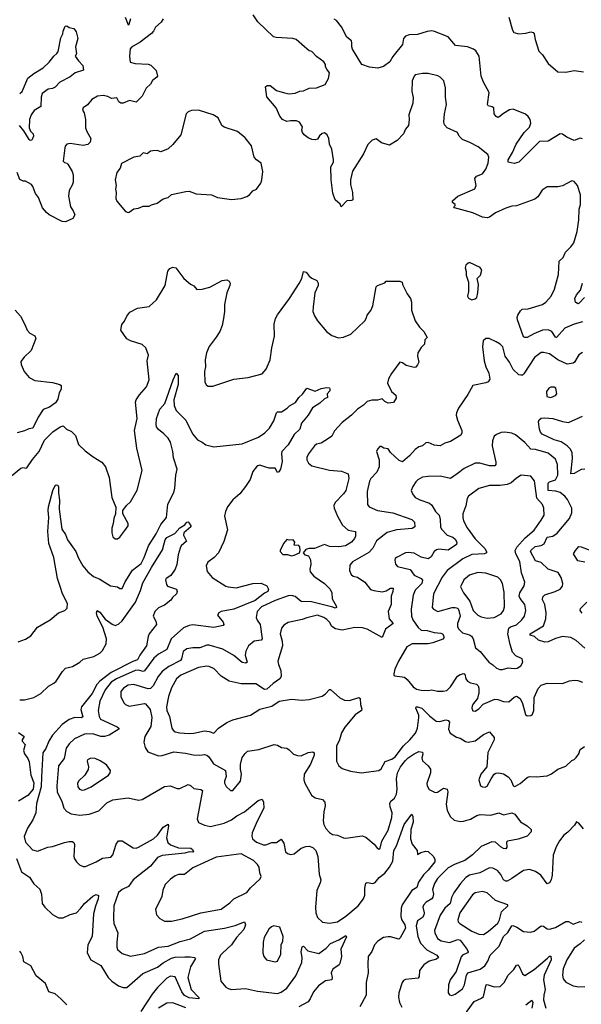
# Model space of a CAD drawing. Extents: x 1921360 to 2014538, y 768294 to 907744.
# Tile 120 of 256: x 1928775 to 1933545, y 814978 to 823344. Entities that reach past the tile are written whole.
import ezdxf

# ---------------------------------------------------------------- set-up
doc = ezdxf.new("R2010")
doc.units = 0

msp = doc.modelspace()

# ---------------------------------------------------------------- linework, layer by layer
at = {"layer": '0CON10XD'}
for points in [[(1929995, 823352.5), (1929976.3, 823323.7), (1929928.3, 823281.7), (1929912.7, 823247.3), (1929895, 823226.2), (1929797.8, 823152.2), (1929725, 823110), (1929714.5, 823095.5), (1929707.8, 823035), (1929714.4, 822984.4), (1929755, 822972.9), (1929865, 822966), (1929887.7, 822957.7), (1929935, 822912.5), (1929945.8, 822865.8), (1929941.2, 822855), (1929903.4, 822826.6), (1929885, 822797.5), (1929848.5, 822761.5), (1929815, 822693.3), (1929765, 822643.8), (1929706.7, 822656.7), (1929655.3, 822634.7), (1929635, 822633.9), (1929617.3, 822647.3), (1929600.8, 822680.8), (1929555, 822675.6), (1929525, 822691.1), (1929485, 822699.4), (1929435, 822694), (1929386.7, 822665), (1929350, 822620), (1929314.4, 822595.6), (1929308.8, 822575), (1929321.7, 822551.7), (1929334, 822495), (1929333.9, 822426.1), (1929344.3, 822395), (1929378.1, 822335), (1929375, 822303.8), (1929355, 822283.1), (1929315, 822275.6), (1929205, 822293.8), (1929174.2, 822285.8), (1929160.5, 822269.5), (1929158.8, 822255), (1929145, 822142.5), (1929155, 822130), (1929175, 822126.7), (1929185, 822117.5), (1929220.8, 822055), (1929229.2, 822025), (1929229.4, 821965), (1929221.4, 821938.6), (1929195.5, 821894.5), (1929189.4, 821845), (1929205.6, 821755.6), (1929229.7, 821719.7), (1929243.8, 821685), (1929226.2, 821655), (1929165, 821625.5), (1929135, 821628.9), (1929025, 821686.9), (1929002.5, 821705), (1928970, 821745), (1928934.2, 821835), (1928908.3, 821868.3), (1928888, 821928), (1928874.3, 821944.3), (1928825, 821973.3), (1928803.4, 821973.4), (1928775.9, 821985.9), (1928753.3, 822045)], [(1929670.5, 823365), (1929695, 823300), (1929705, 823306.2), (1929719.7, 823355)], [(1933555, 820777.5), (1933485, 820757.1), (1933405, 820722.5), (1933335, 820644.2), (1933325, 820645.8), (1933295, 820695.5), (1933265, 820709.7), (1933215, 820705.6), (1933140.5, 820675), (1933085, 820644.7), (1933065, 820643.5), (1933055, 820650), (1933002.9, 820795), (1933000.8, 820815), (1933007.1, 820835), (1933027.9, 820872.1), (1933042.5, 820885), (1933095, 820888.7), (1933215, 820924.4), (1933245, 820945.7), (1933288.6, 820995), (1933316.4, 821053.6), (1933350.3, 821179.7), (1933357, 821293), (1933390, 821325), (1933410.8, 821369.2), (1933456.5, 821413.5), (1933481.1, 821448.9), (1933509.4, 821545), (1933522.9, 821645), (1933526, 821735), (1933537.5, 821775), (1933539.2, 821815), (1933537.5, 821855), (1933512, 821935), (1933485, 821970), (1933465, 821976.2), (1933385, 821933.3), (1933346.4, 821923.6), (1933255, 821923.3), (1933213, 821897), (1933175, 821838.8), (1933151.3, 821818.7), (1932995, 821763.3), (1932955, 821760), (1932905, 821742.5), (1932815, 821703.3), (1932765, 821665.6), (1932745, 821660), (1932705, 821666.2), (1932625, 821703.3), (1932467.5, 821745), (1932462.5, 821755), (1932472.5, 821765), (1932472.5, 821775), (1932450, 821790), (1932450, 821805), (1932496.2, 821845), (1932642.1, 821907.9), (1932652.5, 821935), (1932640, 821995), (1932655.6, 822014.4), (1932705.8, 822035), (1932735, 822074.2), (1932755, 822126.7), (1932759.1, 822175), (1932750.3, 822200.3), (1932668, 822265), (1932599.6, 822299.6), (1932535, 822325.6), (1932507.1, 822355), (1932493.3, 822385), (1932406.2, 822425), (1932382.1, 822452.1), (1932378, 822475), (1932382.9, 822545), (1932400, 822625), (1932390.8, 822685), (1932391.2, 822765), (1932377.5, 822825), (1932347.3, 822857.3), (1932327.3, 822867.3), (1932245, 822887.1), (1932195, 822888.6), (1932133.8, 822875), (1932124.2, 822865), (1932109.2, 822825), (1932106, 822735), (1932117.7, 822682.3), (1932114, 822635), (1932081.2, 822535), (1932084, 822495), (1932076, 822445), (1932052.5, 822415), (1932036.2, 822375), (1931981.7, 822318.3), (1931915, 822278), (1931847.3, 822297.3), (1931801.7, 822331.7), (1931769.3, 822320.7), (1931731.2, 822285), (1931694.2, 822205), (1931602.1, 822057.9), (1931584.4, 821985), (1931584.3, 821945), (1931602, 821875), (1931603.8, 821815), (1931595, 821809.2), (1931553.3, 821805), (1931505, 821753.3), (1931496.4, 821776.4), (1931455, 821812.5), (1931435, 821870), (1931420.6, 821985), (1931418.1, 822095), (1931439.5, 822135), (1931439.1, 822155), (1931426.9, 822245), (1931407.7, 822287.7), (1931400, 822335), (1931387.9, 822365), (1931365, 822381.8), (1931345, 822376.8), (1931322.2, 822357.8), (1931305, 822329.2), (1931285, 822322.5), (1931255, 822327.1), (1931225, 822340.6), (1931191.4, 822365), (1931175.7, 822385), (1931171.4, 822405), (1931176.9, 822435), (1931152.7, 822472.7), (1931125, 822486), (1931076.4, 822486.4), (1931045, 822480), (1931006.8, 822496.8), (1930985, 822523.8), (1930954.7, 822594.7), (1930875, 822690), (1930862.5, 822775), (1930877.5, 822785), (1930902.5, 822785), (1930955, 822744.2), (1931025, 822721.9), (1931065, 822715.7), (1931115, 822720.6), (1931155, 822737.5), (1931185, 822740), (1931235, 822764), (1931295, 822766.2), (1931370, 822795), (1931397.5, 822845), (1931407, 822893), (1931382.5, 822925), (1931373.3, 822945), (1931372.5, 822965), (1931357.5, 822985), (1931295, 823032), (1931255, 823073.3), (1931235, 823081.2), (1931193.2, 823113.2), (1931123.8, 823175), (1931095, 823184.4), (1930952.1, 823192.1), (1930929.8, 823199.8), (1930796.7, 823325), (1930758.9, 823385)], [(1933555, 822333.3), (1933535, 822336.7), (1933485, 822316.7), (1933423, 822347), (1933385, 822371.2), (1933365, 822373.8), (1933265, 822312.7), (1933190.6, 822309.4), (1933015, 822134.4), (1932975, 822122.5), (1932925, 822132.5), (1932923.3, 822155), (1932960.6, 822215), (1932991.9, 822288.1), (1933060, 822385), (1933105, 822432.5), (1933115.5, 822465), (1933109.5, 822495), (1933095, 822521.4), (1933070.9, 822540.9), (1932965.5, 822585.5), (1932935, 822577.5), (1932883.2, 822546.8), (1932845, 822515.6), (1932835, 822513.6), (1932821.4, 822521.4), (1932805.6, 822545), (1932800.8, 822595), (1932787.5, 822605), (1932755, 822612.9), (1932747.1, 822625), (1932762, 822725), (1932714.6, 822815), (1932695.3, 822865), (1932676.2, 823035), (1932650.5, 823080.5), (1932630.8, 823095), (1932578, 823115), (1932477.5, 823125), (1932415, 823198.5), (1932298, 823245), (1932275, 823248.8), (1932235, 823244.1), (1932155, 823218.8), (1932082.5, 823215), (1932052.5, 823205), (1932034.4, 823185), (1932026.6, 823133.4), (1931945, 823031.4), (1931918.9, 822985), (1931865, 822946.2), (1931817.5, 822932.5), (1931745, 822941), (1931680.6, 822965), (1931602.5, 823095), (1931595.4, 823115), (1931596.1, 823143.9), (1931592.5, 823165), (1931552.8, 823195), (1931507.9, 823285), (1931465, 823338.9), (1931445, 823348.5)], [(1932930.5, 823365), (1932960, 823255), (1932973.3, 823235), (1933015, 823222.9), (1933075, 823229.1), (1933115, 823241.1), (1933136, 823235), (1933145.6, 823225), (1933151.9, 823175), (1933185, 823076), (1933216.4, 823046.4), (1933265, 822972), (1933345, 822902), (1933415, 822899.2), (1933485, 822911.4), (1933565, 822902)], [(1928775, 822716.9), (1928796.6, 822733.4), (1928845, 822846.9), (1928895, 822887.9), (1928974, 822936), (1929026.3, 822983.7), (1929065, 823033.8), (1929091.7, 823058.3), (1929100.8, 823075), (1929125, 823190), (1929142.5, 823225), (1929143, 823247), (1929161.7, 823288.3), (1929175, 823292.5), (1929195, 823277.5), (1929235, 823270), (1929255, 823242.5), (1929268, 823185), (1929248, 823115), (1929256.7, 823055), (1929247.5, 823035), (1929273.3, 822995), (1929310, 822955), (1929316.7, 822915), (1929245, 822893.1), (1929205, 822858.6), (1929115, 822814.4), (1929075, 822771.1), (1929055, 822760), (1929016.2, 822755), (1928965, 822718), (1928956.5, 822685), (1928954.2, 822605.8), (1928898.5, 822571.5), (1928872.5, 822535), (1928858.6, 822495), (1928856.2, 822425), (1928867.9, 822397.9), (1928888.9, 822375), (1928893.1, 822355), (1928879.3, 822320.7), (1928865, 822318.8), (1928855, 822326), (1928810.3, 822400.3), (1928774.7, 822445)], [(1929695, 821706), (1929705, 821710), (1929745, 821738), (1929785, 821742), (1929825, 821760), (1929875, 821758.8), (1929895, 821771.2), (1929942.5, 821785), (1929995, 821821.2), (1930035.5, 821834.5), (1930065, 821858), (1930185.9, 821885.9), (1930215, 821887.5), (1930275, 821865.8), (1930405, 821857.5), (1930455, 821834.2), (1930575, 821817.8), (1930655, 821824), (1930705, 821841.9), (1930727.5, 821855), (1930755, 821891.2), (1930785.5, 821904.5), (1930824.2, 821955), (1930832, 821985), (1930838.8, 822055), (1930826.7, 822125), (1930785, 822153.3), (1930766.7, 822175), (1930745, 822272.5), (1930690.9, 822340.9), (1930625, 822394), (1930510.5, 822430.5), (1930493.3, 822445), (1930459.5, 822509.5), (1930417.5, 822535), (1930295, 822576.2), (1930235, 822573.8), (1930205, 822561.2), (1930190, 822545), (1930144, 822365), (1930077, 822283), (1930035, 822247.5), (1929975, 822222.5), (1929941.7, 822231.7), (1929905, 822231.2), (1929885, 822226), (1929856.4, 822203.6), (1929825, 822212.5), (1929795.9, 822184.1), (1929745, 822175.8), (1929638.8, 822121.2), (1929627.1, 822082.9), (1929601.4, 822045), (1929585.7, 821985), (1929593.8, 821935), (1929587.5, 821905), (1929595.5, 821875), (1929591.1, 821825), (1929601.2, 821801.2), (1929673.8, 821715), (1929695, 821706)], [(1928705, 819467.5), (1928785, 819533.3), (1928805, 819540), (1928825, 819532.5), (1928835, 819536.7), (1928882.6, 819607.4), (1928941.2, 819675), (1928987.2, 819772.8), (1929057.6, 819842.4), (1929117.5, 819885), (1929145, 819893.3), (1929173.3, 819865), (1929214.1, 819844.1), (1929250.3, 819810.3), (1929275.8, 819735), (1929331.7, 819681.7), (1929399.7, 819629.7), (1929473.3, 819585), (1929503.3, 819545), (1929534, 819455), (1929557.5, 819285), (1929593, 819203), (1929590, 819145), (1929573.3, 819105), (1929570, 819065), (1929556.7, 819025), (1929556.7, 818985), (1929565, 818950), (1929585, 818932.5), (1929605, 818933.3), (1929625, 818947.5), (1929666.7, 819005), (1929696.7, 819045), (1929696.4, 819063.6), (1929652.5, 819145), (1929652.5, 819175), (1929682.3, 819217.7), (1929715, 819246.7), (1929772.7, 819347.3), (1929816.7, 819515), (1929769.4, 819705), (1929750.9, 819855), (1929771.9, 819955), (1929759.4, 820095), (1929765.7, 820115), (1929793.1, 820156.9), (1929850.8, 820225), (1929874, 820285), (1929858.8, 820445), (1929868.8, 820495), (1929846.2, 820555), (1929815, 820583.3), (1929715, 820616.2), (1929685, 820633.8), (1929634, 820705), (1929642, 820755), (1929665, 820783.3), (1929684.3, 820825.7), (1929711.2, 820858.8), (1929775, 820893.3), (1929875, 820906.7), (1929936.7, 820965), (1930010.8, 821085), (1930033.3, 821206.7), (1930050.5, 821229.5), (1930075, 821242.5), (1930102.5, 821235), (1930168.8, 821145), (1930225, 821097.5), (1930253.9, 821083.9), (1930280.7, 821050.7), (1930325, 821053.8), (1930388.8, 821071.2), (1930495, 821128.8), (1930535, 821133.3), (1930553, 821123), (1930562.5, 821105), (1930560, 821085), (1930533.9, 821023.9), (1930516, 820925), (1930515.9, 820865.9), (1930506.9, 820805), (1930494.4, 820745), (1930473.8, 820693.8), (1930445, 820646), (1930385, 820568.8), (1930361.4, 820515), (1930350, 820455), (1930354.4, 820395), (1930345.8, 820355), (1930348.8, 820265), (1930360.5, 820240.5), (1930375, 820230), (1930415, 820230), (1930595, 820291.2), (1930715, 820304), (1930835, 820334.3), (1930867.5, 820375), (1930902.9, 820455), (1930916.2, 820555), (1930938, 820655), (1930937.3, 820757.3), (1930948.9, 820805), (1930964, 820836), (1931066.7, 820975), (1931148.3, 821101.7), (1931170.6, 821145), (1931185, 821206.2), (1931209.3, 821199.3), (1931234.3, 821165), (1931255, 821148.6), (1931298.8, 821128.8), (1931311.2, 821105), (1931310.8, 821085), (1931282.5, 821025), (1931267.1, 820905), (1931266, 820865), (1931277.7, 820827.7), (1931303.8, 820785), (1931381.2, 820695), (1931425, 820660), (1931481.7, 820641.7), (1931525, 820645.8), (1931587.2, 820672.8), (1931705.8, 820785), (1931719.2, 820805), (1931727.5, 820835), (1931756.2, 820873.8), (1931775, 820912.5), (1931802, 821075), (1931815, 821086.2), (1931875, 821107.5), (1931886.4, 821123.6), (1932005, 821122.5), (1932022.5, 821115), (1932026.7, 821095), (1932066, 821015), (1932095, 820976.7), (1932103.1, 820943.1), (1932104.2, 820875), (1932135, 820786.2), (1932172.2, 820732.2), (1932206.3, 820696.3), (1932235.8, 820645), (1932217.5, 820625), (1932213.8, 820586.2), (1932185, 820560), (1932156.7, 820515), (1932153.9, 820486.1), (1932163.8, 820435), (1932155, 820412.5), (1932138.3, 820391.7), (1932125, 820389.2), (1932056.8, 820406.8), (1932025, 820428), (1932005, 820433.3), (1931932.7, 820337.3), (1931908.3, 820291.7), (1931898.8, 820255), (1931933.3, 820185), (1931971.2, 820155), (1931971.7, 820128.3), (1931949.3, 820090.7), (1931905, 820086.7), (1931875, 820100), (1931853.6, 820123.6), (1931815, 820111.4), (1931765, 820111.9), (1931725, 820100), (1931695, 820068.8), (1931644.4, 820035.6), (1931593.8, 819985), (1931515, 819921.2), (1931450.2, 819849.8), (1931427.5, 819805), (1931398.8, 819785)], [(1932615, 820963.3), (1932645, 820972.5), (1932657.5, 820985), (1932667.5, 821025), (1932672.5, 821095), (1932660, 821145), (1932687.5, 821175), (1932700, 821215), (1932685, 821237.5), (1932595, 821280), (1932583, 821277), (1932565, 821260), (1932557.5, 821235), (1932567.5, 821205), (1932567.5, 821175), (1932587.5, 821115), (1932587.5, 821035), (1932577.5, 820995), (1932587, 820977), (1932615, 820963.3)], [(1933571.9, 820985), (1933527.8, 820935), (1933515, 820929.6), (1933495, 820945.7), (1933489.3, 820975), (1933504.1, 821005.9), (1933538.6, 821045), (1933554.7, 821105)], [(1928735.7, 820875.7), (1928781.2, 820825), (1928820, 820755), (1928840, 820705), (1928862, 820682), (1928905, 820657.5), (1928912.5, 820635), (1928873.3, 820535), (1928811.7, 820478.3), (1928785, 820440), (1928786.7, 820415), (1928814, 820355), (1928856.2, 820305), (1928905, 820277.5), (1929055, 820262.9), (1929115.9, 820245.9), (1929127.5, 820235), (1929127.5, 820205), (1929110, 820175), (1929098.8, 820121.2), (1929080.5, 820089.5), (1929027.7, 820052.3), (1928975, 820031.2), (1928933, 819967), (1928885.8, 819874.2), (1928851.7, 819868.3), (1928815, 819850), (1928755, 819834)], [(1933555, 820516.2), (1933525, 820496), (1933488.6, 820435), (1933476, 820425), (1933425, 820416.9), (1933344.3, 820455), (1933275, 820506.4), (1933225, 820517.5), (1933205, 820516), (1933147.8, 820475), (1933056.2, 820335), (1933045, 820324.6), (1933032.7, 820322.7), (1933015, 820328.2), (1932965, 820371.2), (1932935, 820433.8), (1932898, 820485), (1932878.8, 820565), (1932855, 820588.8), (1932822.5, 820607.5), (1932763, 820637), (1932733, 820637), (1932712.5, 820615), (1932706.7, 820565), (1932721.2, 820445), (1932734, 820395), (1932760.5, 820340.5), (1932769.3, 820290.7), (1932753.9, 820266.1), (1932735, 820258), (1932625, 820236), (1932580.4, 820159.6), (1932501.6, 820045), (1932484.6, 820005), (1932483.5, 819985), (1932492.4, 819942.4), (1932531.4, 819855), (1932531.4, 819835), (1932522, 819815), (1932435, 819761.2), (1932385, 819746.2), (1932345, 819724), (1932295, 819729.2), (1932245, 819751.2), (1932225, 819748.8), (1932195.5, 819724.5), (1932165, 819714.3), (1932135, 819692.9), (1932085, 819639.5), (1932025, 819588.9), (1931997.6, 819597.6), (1931925, 819667.5), (1931905, 819697.5), (1931867.5, 819702.5), (1931845, 819717.5), (1931835, 819717.5), (1931813.8, 819696.2), (1931806.7, 819675), (1931828.6, 819605), (1931828.2, 819545), (1931809.1, 819500.9), (1931756.7, 819445), (1931745.5, 819424.5), (1931725.6, 819335), (1931729.2, 819225), (1931744.5, 819204.5), (1931815, 819174.5), (1931943.5, 819153.5), (1932106.4, 819096.4), (1932127.5, 819075), (1932130, 819035), (1932109.4, 819020.6), (1931975, 819009.4), (1931895, 818986.2), (1931804.2, 818915.8), (1931774.5, 818855), (1931741.3, 818818.7), (1931602.4, 818737.6), (1931580.3, 818709.7), (1931576, 818665), (1931591.7, 818631.7), (1931607.6, 818617.6), (1931645, 818607.5), (1931705.4, 818565.4), (1931754.3, 818504.3), (1931783.5, 818493.5), (1931855, 818482.5), (1931888.5, 818491.5), (1931925, 818515.5), (1931946, 818515), (1931945.6, 818485), (1931930, 818445), (1931930, 818375), (1931903.8, 818315), (1931914.2, 818255), (1931946, 818215), (1931882.9, 818167.1), (1931855, 818096.2), (1931726.7, 818166.7), (1931687.4, 818177.4), (1931620.2, 818179.8), (1931515, 818157.3), (1931457.6, 818167.6), (1931425, 818188.6), (1931405, 818225.6), (1931385, 818248.2), (1931358, 818265), (1931305, 818283.5), (1931215, 818261.3), (1931175, 818247.5), (1931055, 818222.9), (1931018.9, 818201.1), (1930997.8, 818175), (1930987.5, 818125), (1931005.5, 818065), (1931008.2, 818025), (1930967.8, 817895), (1930971.9, 817865), (1930992.5, 817815), (1930997.1, 817765), (1930985, 817744.3), (1930928, 817705), (1930874.2, 817655.8), (1930855, 817652.5), (1930780, 817700), (1930655, 817702.5), (1930555, 817722.9), (1930486.3, 817766.3), (1930428, 817828), (1930385, 817848.9), (1930365, 817852.2), (1930295, 817840.5), (1930143.1, 817775), (1930105.9, 817744.1), (1930065, 817667.5), (1930037.9, 817595), (1930022.3, 817505), (1930025.4, 817475), (1930047.3, 817425), (1930068.6, 817325), (1930077.6, 817307.6), (1930094.6, 817294.6), (1930135, 817283.8), (1930215, 817279.6), (1930255, 817280.9), (1930345, 817302.7), (1930385, 817297.5), (1930425, 817281.9), (1930465, 817325.6), (1930535, 817372.2), (1930585, 817395.5), (1930735, 817435.6), (1930815, 817486.9), (1930918, 817512), (1930977.5, 817555), (1931085, 817571.1), (1931175, 817563.3), (1931235, 817568.1), (1931345, 817598), (1931372.7, 817617.3), (1931405, 817654), (1931415, 817654.2), (1931495, 817581.4), (1931535, 817563.1), (1931575, 817560.9), (1931655, 817584.3), (1931667.8, 817577.8), (1931669.1, 817525), (1931680.6, 817485), (1931677.5, 817475), (1931625, 817439.4), (1931537, 817333), (1931509.5, 817285), (1931492.5, 817225), (1931467.2, 817172.8), (1931466.9, 817045), (1931485.7, 817005), (1931515, 816981.5), (1931585, 816958.1), (1931675, 816945.7), (1931825, 816964.4), (1931845, 816978.6), (1931879.2, 817040.8), (1931935, 817060), (1931965, 817080.8), (1932035, 817175.6), (1932088.2, 817225), (1932137.4, 817282.6), (1932154.5, 817325), (1932166.5, 817415), (1932164.4, 817435), (1932140.8, 817495), (1932143.8, 817505), (1932153.1, 817506.9), (1932191.4, 817495), (1932255, 817430.9), (1932313.7, 817383.7), (1932342.4, 817382.4), (1932395, 817394.5), (1932415, 817390.6), (1932425.4, 817375), (1932416.4, 817316.4), (1932432.2, 817282.2), (1932485, 817248.1), (1932515, 817238.6), (1932561.7, 817211.7), (1932585, 817207.1), (1932645, 817218.2), (1932715, 817271.9), (1932765, 817293.8), (1932803.8, 817245), (1932804.2, 817225), (1932751.4, 817118.6), (1932742.9, 816995), (1932690.6, 816935), (1932674, 816885), (1932690, 816835), (1932705, 816825.7), (1932727.3, 816822.7), (1932745, 816831.2), (1932779.2, 816895), (1932805.6, 816934.4), (1932817.9, 816942.1), (1932845, 816944.4), (1932885, 816936.9), (1932925, 816910.8), (1932946, 816885), (1932965, 816837.5), (1932975, 816830), (1932985, 816831.2), (1933025, 816854.5), (1933084.2, 816905), (1933105, 816913.8), (1933165, 816911.4), (1933255, 816920), (1933292.4, 816937.6), (1933345, 816975.7), (1933415, 817000.8), (1933465, 817048.8), (1933485, 817057.5), (1933502.5, 817075), (1933523.6, 817106.4), (1933536.4, 817143.6), (1933571.2, 817168.8)], [(1928761.7, 818058.3), (1928825, 818080), (1928869.7, 818110.3), (1928925, 818183.3), (1929034, 818246), (1929105, 818303.3), (1929157.5, 818325), (1929177.5, 818345), (1929182.5, 818385), (1929137.4, 818467.4), (1929117.6, 818527.6), (1929095.4, 818595), (1929065.4, 818775), (1929023.6, 818895), (1929013.3, 818995), (1929023.6, 819115), (1929016.4, 819173.6), (1929018.9, 819205), (1929056.5, 819345), (1929075, 819386), (1929085, 819392.5), (1929099.4, 819389.4), (1929105.6, 819375.6), (1929104.4, 819325), (1929112.4, 819262.4), (1929109.6, 819185), (1929131.9, 819015), (1929165, 818970), (1929181.4, 818925), (1929253.1, 818825), (1929275, 818770), (1929312, 818705), (1929355, 818653.8), (1929403.1, 818613.1), (1929455, 818590.8), (1929545, 818534.3), (1929606.1, 818526.1), (1929625, 818512.5), (1929645, 818510), (1929670.6, 818569.4), (1929733.9, 818666.1), (1929805.5, 818725), (1929832.3, 818775), (1929868.8, 818875), (1929933.5, 818975), (1929975, 819056), (1930022.5, 819115), (1930033.2, 819226.8), (1930083.9, 819326.1), (1930094, 819365), (1930101.5, 819475), (1930112.5, 819525), (1930080.4, 819620.4), (1930074.7, 819675), (1930055, 819753.8), (1930035, 819788), (1929998.8, 819825), (1929955, 819861.2), (1929938, 819885), (1929932.9, 819905), (1929937.9, 819955), (1929965.5, 820034.5), (1930007.3, 820082.7), (1930077.8, 820285), (1930105, 820340), (1930120.7, 820320.7), (1930120.6, 820245), (1930085.4, 820115), (1930087.9, 820065), (1930105, 820024.3), (1930185, 819940.6), (1930241.9, 819825), (1930285, 819775.7), (1930325, 819755.8), (1930355, 819731.9), (1930425, 819715.8), (1930665, 819739.7), (1930804.1, 819795.9), (1930856.5, 819833.5), (1930896, 819875), (1930934, 819935), (1930956.7, 820005), (1930965, 820011.2), (1930997.9, 820012.1), (1931046.8, 820043.2), (1931065.8, 820064.2), (1931118.3, 820091.7), (1931146.2, 820135), (1931177, 820163), (1931215, 820212.5), (1931285, 820188.8), (1931335, 820211.2), (1931385, 820219.2), (1931405.8, 820215.8), (1931410, 820205), (1931408.3, 820191.7), (1931387.5, 820165), (1931390, 820135), (1931365, 820123.3), (1931325, 820086), (1931262.5, 820047.5), (1931224.3, 819985), (1931167.5, 819915), (1931155, 819864), (1931105, 819819.2), (1931055, 819731.9), (1931001.8, 819675), (1930997.5, 819655), (1931005, 819590), (1930990, 819525), (1930975, 819502.5), (1930965, 819497.5), (1930943.9, 819533.9), (1930895, 819532.5), (1930857.5, 819545), (1930815, 819558), (1930797.5, 819555), (1930786.2, 819545), (1930755, 819506.7), (1930731.2, 819438.8), (1930692.3, 819377.7), (1930644, 819315), (1930584.6, 819265.4), (1930540, 819205), (1930522.9, 819165), (1930515.7, 819125), (1930539.5, 819010.5), (1930508.7, 818911.3), (1930464, 818815), (1930425.7, 818774.3), (1930373.3, 818735), (1930358.8, 818705), (1930368.8, 818655), (1930408.8, 818605), (1930525, 818531.2), (1930544.4, 818524.4), (1930615, 818518.1), (1930755, 818553.5), (1930827, 818557), (1930874.2, 818535), (1930889.2, 818505), (1930883.8, 818485), (1930855, 818471.5), (1930775, 818408.8), (1930592.8, 818337.2), (1930486.7, 818315), (1930466, 818305), (1930454.2, 818285), (1930503.1, 818225), (1930510, 818205), (1930504, 818196), (1930425, 818179.5), (1930245, 818202.5), (1930215, 818197.8), (1930165, 818176.9), (1930061.1, 818085), (1930025, 817991.9), (1929955, 817952.1), (1929915, 817919.6), (1929835, 817811.8), (1929823.4, 817806.6), (1929785, 817817), (1929755.2, 817814.8), (1929597.2, 817742.8), (1929552.8, 817715), (1929501, 817649), (1929454.7, 817555), (1929442.3, 817475), (1929448.9, 817425), (1929461.9, 817401.9), (1929603.8, 817335), (1929616.2, 817325), (1929615.8, 817315), (1929534, 817266), (1929495, 817253.1), (1929465, 817253.1), (1929405, 817273.3), (1929345, 817276.8), (1929325, 817273.8), (1929239.2, 817235), (1929195, 817190.6), (1929170.5, 817155), (1929152.6, 817067.4), (1929103.5, 817005), (1929090, 816835), (1929092.2, 816782.2), (1929131.9, 816705), (1929148.6, 816645), (1929175.5, 816615.5), (1929212, 816598), (1929285, 816586.5), (1929365, 816593.5), (1929448.3, 816621.7), (1929515, 816691.4), (1929565, 816714.5), (1929695, 816732.9), (1929785, 816714.2), (1929815, 816718), (1930005, 816829.4), (1930054, 816834), (1930112.9, 816812.9), (1930135, 816811.9), (1930205.5, 816845.5), (1930225, 816838.6), (1930255, 816812.7), (1930315, 816802.7), (1930327.5, 816795), (1930282.5, 816555), (1930294, 816524), (1930345, 816500), (1930395, 816490), (1930511.8, 816518.2), (1930575, 816547.1), (1930619.6, 816580.4), (1930684, 816615), (1930800.3, 816709.7), (1930835, 816721.2), (1930845.4, 816695.4), (1930847.3, 816645), (1930791.5, 816535), (1930750.8, 816435), (1930745.9, 816405.9), (1930752, 816385), (1930785, 816356), (1930845.9, 816334.1), (1930865.7, 816334.3), (1930917, 816353), (1930956.4, 816353.6), (1930995, 816382.5), (1931017.3, 816347.3), (1931034, 816275), (1931050.3, 816260.3), (1931075, 816252), (1931105, 816256.2), (1931165.5, 816304.5), (1931205, 816320.4), (1931235, 816321.2), (1931265, 816311.6), (1931291.6, 816285), (1931308.6, 816235), (1931319.4, 816085), (1931331.5, 816035), (1931328.4, 816011.6), (1931300, 815945), (1931286.2, 815805), (1931290, 815755), (1931305.8, 815715), (1931347.6, 815677.6), (1931405, 815667.5), (1931475, 815680.4), (1931545, 815726), (1931648.5, 815815), (1931693.8, 815875), (1931706.2, 815905), (1931706.1, 815963.9), (1931715, 816006.7), (1931725, 816012), (1931775, 816005.7), (1931795, 816014.3), (1931826.9, 816055), (1931875, 816092.7), (1931916.1, 816145), (1931943.6, 816195), (1931952.1, 816285), (1931974.2, 816325), (1932040, 816505), (1932105, 816594), (1932114.5, 816574.5)], [(1933285, 820134), (1933325, 820150), (1933336.2, 820165), (1933327.5, 820215), (1933315, 820222.5), (1933285, 820222.5), (1933270, 820215), (1933248.8, 820185), (1933253.2, 820143.2), (1933285, 820134)], [(1933575, 819525.6), (1933545, 819522.1), (1933485, 819489.6), (1933456.7, 819485), (1933470.5, 819615), (1933466.4, 819665), (1933454.5, 819695), (1933425.6, 819725), (1933375, 819756.9), (1933313.3, 819773.3), (1933212.8, 819822.8), (1933199.1, 819839.1), (1933190, 819865), (1933182, 819928), (1933187.1, 819945), (1933205, 819958.9), (1933235, 819962.9), (1933303.3, 819956.7), (1933385, 819930.7), (1933435, 819923.2), (1933555, 819976)], [(1933575, 818005.5), (1933500.6, 818070.6), (1933455, 818094.4), (1933385, 818102.9), (1933325, 818085.9), (1933265, 818058.7), (1933235, 818055.9), (1933182, 818072), (1933147, 818103), (1933111.2, 818115), (1933111.2, 818125), (1933222.9, 818195), (1933243.8, 818255), (1933246.8, 818305), (1933235.3, 818375.3), (1933214.7, 818415), (1933218.7, 818441.3), (1933235, 818457.1), (1933324.4, 818485.6), (1933364.2, 818505.8), (1933385, 818532.5), (1933388, 818555), (1933374.3, 818605), (1933347.2, 818647.2), (1933265, 818676.5), (1933203.3, 818733.3), (1933156, 818746), (1933112.2, 818825), (1933115.7, 818835), (1933152.5, 818867.5), (1933202.8, 818877.2), (1933228.6, 818891.4), (1933255, 818946.7), (1933304.1, 818955.9), (1933339, 818981), (1933445.6, 819105), (1933463.3, 819155), (1933464.5, 819195), (1933426.8, 819266.8), (1933405.7, 819295.7), (1933366.9, 819326.9), (1933328.5, 819338.5), (1933263.5, 819345), (1933265, 819407.8), (1933275, 819416.9), (1933324.7, 819435.3), (1933345.3, 819475), (1933343.3, 819565), (1933325, 819609.4), (1933265, 819660), (1933155, 819691.2), (1933115, 819695.5), (1933065, 819753.3), (1932985, 819816.2), (1932955, 819832), (1932895, 819838.8), (1932863.9, 819836.1), (1932825, 819821.2), (1932803.8, 819805), (1932790.8, 819765), (1932787.1, 819725), (1932819.4, 819585), (1932818.6, 819565), (1932811.2, 819555), (1932766.4, 819553.6), (1932683.3, 819576.7), (1932642.5, 819575), (1932549.8, 819530.2), (1932490, 819485), (1932435, 819445.7), (1932345, 819467.1), (1932245, 819464.4), (1932195, 819456), (1932155.7, 819434.3), (1932140.9, 819419.1), (1932113, 819377), (1932101.2, 819345), (1932111.2, 819315), (1932134.5, 819284.5), (1932174.5, 819264.5), (1932255, 819237.8), (1932275, 819220.8), (1932306.2, 819166.2), (1932336.7, 819135), (1932347.6, 819097.6), (1932350.5, 819035), (1932358.9, 819015), (1932405.9, 818965.9), (1932455, 818946.7), (1932475, 818930.4), (1932488.5, 818905), (1932485.4, 818884.6), (1932415, 818836.9), (1932335, 818845.6), (1932315, 818840.8), (1932296, 818825), (1932270.2, 818779.8), (1932245, 818762.2), (1932185, 818778.9), (1932125, 818810.6), (1932075, 818817.5), (1932052.5, 818815), (1931974.3, 818775.7), (1931965, 818766.7), (1931962.5, 818752.5), (1931968.3, 818718.3), (1931985, 818698), (1932092, 818672), (1932124.7, 818624.7), (1932185, 818595.4), (1932195, 818581.2), (1932190.7, 818555), (1932135, 818496.7), (1932117.7, 818455), (1932099.6, 818335), (1932103.2, 818275), (1932115.4, 818245), (1932160.6, 818180.6), (1932185, 818157.5), (1932235, 818153.9), (1932295, 818136.2), (1932351.2, 818131.2), (1932365.5, 818125.5), (1932378.6, 818105), (1932377.9, 818092.1), (1932368.3, 818081.7), (1932285, 818050), (1932245, 818042.5), (1932109.6, 818040.4), (1932063.9, 818016.1), (1931992.5, 817895), (1931961.4, 817825), (1931952.5, 817785), (1931953.3, 817773.3), (1931960.7, 817770.7), (1932043.3, 817756.7), (1932067.4, 817737.4), (1932115.6, 817675), (1932145, 817656.8), (1932185, 817647.8), (1932244.6, 817645.4), (1932275, 817650.4), (1932325, 817639.4), (1932372.3, 817637.7), (1932404.2, 817645.8), (1932435.4, 817674.6), (1932492.8, 817767.2), (1932515, 817780), (1932548, 817788), (1932555, 817783.8), (1932565.4, 817745), (1932577.8, 817725), (1932605, 817709.2), (1932655, 817699.5), (1932669.1, 817685), (1932674.6, 817665), (1932675.4, 817625), (1932664.6, 817575.4), (1932628.8, 817535), (1932618.8, 817515), (1932616.2, 817495), (1932625, 817473.3), (1932645, 817470), (1932675, 817490), (1932712.5, 817527.5), (1932809.8, 817570.2), (1932835, 817568.8), (1932885, 817550.9), (1932930.8, 817549.2), (1932975, 817588.6), (1932995, 817597.1), (1933025, 817575.8), (1933046.9, 817535), (1933069.7, 817439.7), (1933085, 817430)], [(1931398.8, 819785), (1931335, 819747.5), (1931295, 819736.9), (1931279.2, 819725), (1931228.1, 819655), (1931214.4, 819625), (1931212.9, 819605), (1931227.5, 819575), (1931255, 819553.3), (1931405, 819517.5), (1931509.1, 819509.1), (1931566, 819485), (1931569.4, 819445), (1931545.4, 819344.6), (1931525.7, 819315), (1931455, 819241.2), (1931444.6, 819215.4), (1931445.6, 819195), (1931475.5, 819125.5), (1931518.2, 819048.2), (1931565, 819007.5), (1931627.5, 818995), (1931626.7, 818955), (1931620, 818935), (1931593.8, 818905), (1931543.3, 818875), (1931485, 818866.5), (1931405, 818868), (1931365, 818885.7), (1931279.3, 818850.7), (1931231.7, 818851.7), (1931205, 818842.5), (1931182.5, 818815), (1931196.4, 818796.4), (1931228.3, 818788.3), (1931243.9, 818753.9), (1931248, 818715), (1931240, 818675), (1931242.2, 818652.2), (1931274.4, 818615), (1931365, 818552.7), (1931411.9, 818505), (1931425.7, 818475), (1931429.2, 818425), (1931463.8, 818365), (1931465, 818350), (1931455, 818344), (1931433.9, 818353.9), (1931252.9, 818397.1), (1931165, 818401.2), (1931115, 818442.2), (1931085, 818452.9), (1931055, 818450.4), (1930945, 818409), (1930830, 818355), (1930793.1, 818315), (1930783.6, 818263.6), (1930791.1, 818241.1), (1930817.8, 818205), (1930835.6, 818085), (1930826.2, 818073.8), (1930766.1, 818063.9), (1930718.5, 818025), (1930695, 817978), (1930690.4, 817945), (1930705.8, 817885), (1930695, 817875.8), (1930665, 817882.2), (1930595, 817943.2), (1930501.4, 817995), (1930385, 818029.6), (1930365, 818030.9), (1930305, 818006.5), (1930245, 818008.2), (1930195, 817998.9), (1930162.7, 817975), (1930150.4, 817915), (1930140.1, 817899.9), (1930042.2, 817847.8), (1929984.3, 817805.7), (1929952.3, 817765), (1929909.5, 817685), (1929885, 817660.6), (1929865, 817659.5), (1929745, 817696.1), (1929695, 817689.4), (1929656.7, 817665), (1929634.4, 817635), (1929634.2, 817595), (1929659.7, 817539.7), (1929675, 817525.7), (1929705, 817512.2), (1929835, 817534.2), (1929845, 817532), (1929882.9, 817482.9), (1929896.1, 817415), (1929889.8, 817340.2), (1929837.5, 817255), (1929828.6, 817205), (1929840.6, 817160.6), (1929864.2, 817124.2), (1929955, 817089.4), (1929985, 817091.4), (1930085, 817123.3), (1930182.4, 817112.4), (1930247.8, 817097.8), (1930305, 817095.6), (1930345, 817101.4), (1930365, 817095.8), (1930381.3, 817081.3), (1930422.1, 817022.1), (1930522.5, 816965), (1930529.2, 816915), (1930514.4, 816875), (1930515, 816857.5), (1930529.7, 816829.7), (1930565, 816796.2), (1930585, 816796.2), (1930651.4, 816875), (1930658.9, 816935), (1930650, 816975), (1930650, 817015), (1930665.7, 817074.3), (1930689.7, 817110.3), (1930711.2, 817128.8), (1930805, 817144.2), (1930935.9, 817185.9), (1930965, 817181.2), (1930999.5, 817159.5), (1931045, 817154.2), (1931065, 817142), (1931101.2, 817105), (1931135, 817091.1), (1931165, 817090.6), (1931225, 817118.8), (1931265, 817123.3), (1931276.2, 817115), (1931276, 817095), (1931245, 817018.8), (1931191.2, 816935), (1931187.1, 816885), (1931196.6, 816856.6), (1931253.3, 816755), (1931285, 816733.8), (1931348.3, 816718.3), (1931366.2, 816695), (1931369.2, 816665), (1931358.6, 816615), (1931353.4, 816536.6), (1931359.4, 816505), (1931375, 816472), (1931405, 816438), (1931431.7, 816421.7), (1931475, 816416.2), (1931525, 816393.3), (1931545, 816391.2), (1931685, 816410), (1931715, 816398), (1931785, 816340), (1931815, 816301.2), (1931825, 816296.7), (1931838, 816305), (1931850.6, 816365), (1931905, 816457.1), (1931936.4, 816565), (1931939.7, 816605), (1931921.5, 816655), (1931919.1, 816685), (1931926.1, 816703.9), (1931958.9, 816731.1), (1931976.4, 816763.6), (1931981.4, 816805), (1931976.7, 816895), (1931985.2, 816945), (1932008.8, 816995), (1932050.9, 817049.1), (1932075, 817073.8), (1932125, 817107.6), (1932165, 817125.9), (1932195, 817120.6), (1932200.4, 817105), (1932191.4, 817071.4), (1932195, 817046.7), (1932244.4, 817005), (1932263.5, 816975), (1932265.5, 816945), (1932233.8, 816855), (1932237.3, 816835), (1932254.1, 816804.1), (1932305, 816778), (1932325, 816782), (1932375, 816816), (1932405.8, 816805.8), (1932412.5, 816782.5), (1932397.8, 816677.8), (1932405.4, 816625), (1932435, 816570), (1932465, 816544.4), (1932515, 816532.5), (1932545, 816533.1), (1932605, 816551.2), (1932657.8, 816582.2), (1932685, 816590.3), (1932775.4, 816584.6), (1932845, 816605.7), (1932885, 816587.3), (1932955, 816606.5), (1932979.2, 816595), (1933028.9, 816528.9), (1933085.6, 816495.6), (1933120, 816465), (1933119.2, 816445), (1933085, 816405.8), (1933009.8, 816380.2), (1932918, 816365), (1932908.6, 816355), (1932913.1, 816315), (1932905, 816300.8), (1932885, 816302.3), (1932865, 816312.3), (1932815, 816356.4), (1932785, 816359.5), (1932695, 816318.6), (1932620.8, 816249.2), (1932555, 816199.4), (1932475, 816170.3), (1932415, 816137.1), (1932325, 816046.4), (1932298.9, 816005), (1932281.1, 815955), (1932288.8, 815915), (1932285, 815887.5), (1932275, 815874.5), (1932227.1, 815845), (1932205, 815820), (1932200.5, 815805), (1932210, 815755), (1932207.7, 815735), (1932195, 815716.7), (1932155, 815687.1), (1932142.8, 815645), (1932155.9, 815554.1), (1932178.1, 815498.1), (1932231.8, 815441.8), (1932316.9, 815395), (1932332.5, 815375), (1932315, 815363.1), (1932252.5, 815345), (1932206.5, 815313.5), (1932171.5, 815265), (1932166.7, 815215), (1932158.5, 815201.5), (1932050.6, 815189.4), (1932035, 815181.2), (1932024.2, 815165), (1931995.6, 815075), (1931991.7, 815038.3), (1932001.4, 814995), (1932021.2, 814955)], [(1932875, 817823.8), (1932925, 817836), (1932975, 817831.1), (1933000, 817835), (1933030.8, 817855), (1933048, 817885), (1933043.3, 817915), (1932989.1, 817939.1), (1932960.7, 817970.7), (1932940, 818035), (1932921, 818125), (1932928.4, 818175), (1932943, 818187), (1932996, 818204), (1933041.2, 818245), (1933061.5, 818275), (1933073.1, 818325), (1933065.9, 818375.9), (1933025, 818425.5), (1933016.7, 818445), (1933024.2, 818475.8), (1933060.4, 818535), (1933064.5, 818565), (1933038.5, 818645), (1933022.2, 818742.2), (1932988.1, 818805), (1932983.6, 818835), (1932997.2, 818862.8), (1933068.9, 818941.1), (1933145, 819006.5), (1933205, 819092.2), (1933229.5, 819135), (1933227.5, 819195), (1933214.4, 819225), (1933168.7, 819278.7), (1933147.5, 819425), (1933116.1, 819466.1), (1933035, 819473.3), (1932995, 819450), (1932949.7, 819410.3), (1932915, 819394.4), (1932855, 819386.4), (1932765, 819385.6), (1932675, 819360.6), (1932588, 819295), (1932574.5, 819275.5), (1932565.5, 819214.5), (1932540, 819145), (1932538.1, 819115), (1932544.3, 819085), (1932575, 819028), (1932644.8, 818934.8), (1932725, 818850.6), (1932740.6, 818825), (1932739.2, 818815), (1932723.6, 818806.4), (1932615, 818799.5), (1932537.5, 818762.5), (1932405.3, 818664.7), (1932362.4, 818607.6), (1932290.6, 818465), (1932279.5, 818349.5), (1932290, 818335), (1932327.3, 818317.3), (1932448.9, 818351.1), (1932475, 818351.1), (1932495, 818343.8), (1932504.8, 818325), (1932515.3, 818275), (1932492.2, 818215), (1932493.6, 818185), (1932504, 818165), (1932535, 818134.7), (1932595, 818116.7), (1932613.1, 818105), (1932625.5, 818085), (1932646.4, 818006.4), (1932685.3, 817975.3), (1932760, 817885), (1932795, 817864.2), (1932825, 817833.8), (1932853.9, 817823.9), (1932875, 817823.8)], [(1928775, 817566.7), (1928815, 817566.7), (1928895, 817586), (1928955, 817620), (1929018.7, 817681.3), (1929065, 817705.7), (1929085.7, 817725), (1929138.1, 817805), (1929165, 817835.6), (1929225, 817848.1), (1929285.5, 817884.5), (1929315, 817910), (1929405, 817934), (1929455, 817962.2), (1929478.9, 817985), (1929509.2, 818040.8), (1929513.8, 818085), (1929482.6, 818182.6), (1929434.5, 818275), (1929428, 818305), (1929433.3, 818325), (1929455, 818311.2), (1929501.8, 818251.8), (1929559.2, 818209.2), (1929585, 818197.3), (1929615, 818207.5), (1929645, 818237.9), (1929759.1, 818395), (1929801.4, 818495), (1929821, 818559), (1929895, 818691.2), (1929988.7, 818841.3), (1930009.6, 818925), (1930024.3, 818945), (1930091.5, 818978.5), (1930135, 819026.7), (1930177.8, 819052.2), (1930195, 819076.2), (1930205, 819076.7), (1930215, 819066.2), (1930228.8, 819045), (1930228.8, 819035), (1930169.4, 818985), (1930165.8, 818965), (1930191.2, 818915), (1930146.7, 818875), (1930137, 818853), (1930121.7, 818798.3), (1930111.1, 818715), (1930095.6, 818675), (1930059.5, 818620.5), (1930018.8, 818595), (1930014.2, 818585), (1930022, 818545), (1930031.4, 818531.4), (1930106.7, 818505), (1930113.3, 818485), (1930106.7, 818465), (1930072.5, 818435), (1930057.7, 818412.3), (1930005, 818368.8), (1929955, 818346), (1929922, 818315), (1929908.6, 818275), (1929930, 818235), (1929935.8, 818205), (1929875, 818126.2), (1929865.6, 818104.4), (1929852.7, 818025), (1929795.3, 817945), (1929776.8, 817905), (1929735, 817890.4), (1929553.1, 817796.9), (1929454.7, 817725.3), (1929430.2, 817695), (1929390, 817620), (1929299.6, 817505), (1929295.4, 817484.6), (1929310.3, 817419.7), (1929296.2, 817413.8), (1929243.6, 817416.3), (1929195, 817399.2), (1929135.5, 817355), (1929053.2, 817265), (1929022.3, 817215), (1928997.1, 817152.9), (1928971.8, 817115), (1928960.8, 816910.8)], [(1931085, 818790), (1931105, 818793.8), (1931152.5, 818815), (1931157.5, 818835), (1931153.3, 818865), (1931145, 818876.7), (1931105, 818880), (1931111.2, 818905), (1931097.5, 818925), (1931065, 818922.5), (1931045, 818927.5), (1931016.4, 818893.6), (1930986.7, 818835), (1930987.5, 818825), (1931010.8, 818800.8), (1931050.7, 818800.7), (1931085, 818790)], [(1933575, 818734.6), (1933516.5, 818746.5), (1933480, 818805), (1933494.5, 818835.5), (1933523, 818867), (1933545, 818864.3), (1933625, 818833.8)], [(1932745, 818259.1), (1932805, 818263.8), (1932865, 818296), (1932884.4, 818325), (1932893.1, 818355), (1932890.2, 818480.2), (1932875.6, 818555), (1932860, 818585), (1932835, 818607.1), (1932735, 818642.2), (1932665, 818647.3), (1932595, 818625.4), (1932546.9, 818585), (1932518.1, 818525), (1932545.7, 818475), (1932598.5, 818405), (1932627.8, 818325), (1932666.7, 818285), (1932695, 818270), (1932745, 818259.1)], [(1933552.4, 818302.4), (1933536.2, 818325), (1933538.8, 818341.2), (1933592.5, 818395)], [(1933085, 817430), (1933115, 817432), (1933131.2, 817445), (1933140.8, 817475), (1933146, 817585), (1933178.8, 817661.2), (1933205, 817688.8), (1933255, 817706), (1933385, 817702.9), (1933444.3, 817725.7), (1933485, 817732.9), (1933515, 817730.8), (1933555, 817714.2)], [(1928765, 817287.5), (1928812.5, 817255), (1928796.7, 817225), (1928796.7, 817215), (1928822, 817185), (1928806.9, 817135), (1928815.5, 817105.5), (1928845, 817066), (1928855, 817040), (1928869.5, 816925), (1928895, 816858.8), (1928888.8, 816805), (1928845, 816753.2), (1928764.7, 816705.3)], [(1929305, 816797.8), (1929325, 816801.9), (1929380.8, 816825), (1929528.8, 816925), (1929543.8, 816945), (1929546.7, 816965), (1929512.4, 817012.4), (1929458.3, 817048.3), (1929415, 817067.1), (1929380.3, 817069.7), (1929350.8, 817055), (1929347.1, 817045), (1929359.2, 816995), (1929355.6, 816974.4), (1929329.2, 816925), (1929275, 816875.6), (1929265.5, 816855), (1929269.5, 816825), (1929284.3, 816805), (1929305, 816797.8)], [(1928960.8, 816910.8), (1928956.3, 816825), (1928916.7, 816685), (1928911.9, 816605), (1928885.7, 816545), (1928840.6, 816475), (1928814.4, 816405), (1928825.6, 816355), (1928885, 816290.8), (1928925, 816279.4), (1929015, 816313.5), (1929055, 816318.9), (1929155, 816353.1), (1929195, 816362), (1929220.5, 816360.5), (1929233.9, 816353.9), (1929241.2, 816335), (1929235.8, 816235), (1929242, 816215), (1929258.3, 816188.3), (1929284.2, 816164.2), (1929315, 816148.8), (1929335, 816148.8), (1929425, 816188), (1929479.5, 816220.5), (1929550.5, 816229.5), (1929565, 816247.5), (1929595, 816340), (1929615, 816368.8), (1929645, 816367.5), (1929738.5, 816308.5), (1929765, 816306.5), (1929785, 816312.2), (1929912.5, 816385), (1929946.7, 816415), (1929995, 816483.1), (1930035, 816508.8), (1930038.6, 816495), (1930022.8, 816392.8), (1930032.6, 816352.6), (1930055, 816333.1), (1930125, 816308.9), (1930227.5, 816305), (1930242.5, 816295), (1930250, 816275), (1930245, 816270), (1930215, 816274.2), (1930177.8, 816262.2), (1929985, 816241.8), (1929946.9, 816225), (1929887.4, 816152.6), (1929740, 816035), (1929700.3, 815979.7), (1929645, 815954.4), (1929615, 815927.5), (1929575.8, 815815.8), (1929571.9, 815708.1), (1929575.7, 815665), (1929607.5, 815585), (1929599.2, 815505), (1929599.2, 815465), (1929606, 815445), (1929645, 815410.8), (1929715, 815387.5), (1929835, 815409.5), (1929955, 815462.5), (1930035, 815471.5), (1930138.9, 815511.1), (1930225, 815535.5), (1930345, 815601.2), (1930514.7, 815625.3), (1930605, 815646.9), (1930685, 815678.8), (1930691.9, 815655), (1930679.1, 815615), (1930616.9, 815545), (1930575, 815484.2), (1930496.5, 815413.5), (1930480.9, 815395), (1930464, 815356), (1930463.2, 815323.2), (1930484.3, 815175), (1930526, 815125), (1930545, 815112.2), (1930574.7, 815104.7), (1930692.4, 815112.4), (1930795, 815089.3), (1930965, 815070.4), (1930995, 815082.9), (1931043.3, 815116.7), (1931120.9, 815219.2), (1931171.1, 815335), (1931174.6, 815375), (1931164.5, 815425), (1931175, 815467.5), (1931185, 815473.3), (1931222.4, 815432.4), (1931315, 815410), (1931378.8, 815455), (1931415, 815496.2), (1931485, 815526), (1931545, 815562.5), (1931551.7, 815551.7), (1931503.9, 815446.1), (1931508.6, 815385), (1931494, 815325), (1931488.8, 815315), (1931435, 815276.2), (1931420, 815245), (1931429.2, 815205), (1931425, 815186.7), (1931372.2, 815177.8), (1931314, 815135), (1931270, 815085), (1931243.3, 815025), (1931225, 814998.6), (1931145, 814955.6)], [(1932114.5, 816574.5), (1932118.2, 816525), (1932095.8, 816465), (1932094.3, 816385), (1932108.3, 816338.3), (1932152, 816285), (1932155, 816250), (1932183, 816267), (1932225, 816278.2), (1932245, 816277.3), (1932287.7, 816237.7), (1932301.2, 816211.2), (1932301.2, 816188.8), (1932245, 816117.4), (1932205, 816078.8), (1932163.2, 816015), (1932148.9, 815971.1), (1932105, 815944.5), (1932023.8, 815825), (1932014.6, 815795), (1932013.1, 815725), (1932019.3, 815699.3), (1932045, 815654.2), (1932050.7, 815625), (1932005.7, 815544.3), (1931995, 815531.2), (1931925, 815552.5), (1931905, 815552.5), (1931865, 815545.3), (1931818.1, 815515), (1931789.4, 815485), (1931765, 815426.2), (1931735.4, 815384.6), (1931730.7, 815319.3), (1931735.4, 815244.6), (1931716.7, 815165), (1931717.1, 815055), (1931665, 814956.5)], [(1933565, 816470), (1933525, 816517.5), (1933505, 816530), (1933488.3, 816501.7), (1933429.7, 816440.3), (1933396.7, 816415), (1933361.2, 816368.8), (1933332.4, 816317.6), (1933306.7, 816245), (1933297.7, 816075), (1933289.6, 816035), (1933275, 816010.6), (1933255, 816001.4), (1933200.6, 816075), (1933155.9, 816105.9), (1933104.5, 816124.5), (1933053.7, 816116.3), (1932955, 816046.4), (1932916.2, 816025), (1932905, 816024.4), (1932885.4, 816035.4), (1932862.1, 816082.1), (1932834.6, 816114.6), (1932795, 816135.7), (1932765, 816138.6), (1932683.2, 816096.8), (1932594.4, 816075), (1932564.7, 816055), (1932519.1, 816005), (1932463, 815925), (1932443.2, 815885), (1932431.2, 815835), (1932387.1, 815795), (1932345.4, 815735), (1932299.6, 815605), (1932302.3, 815585), (1932325, 815537.5), (1932355, 815516.9), (1932426, 815504), (1932495, 815529.6), (1932515, 815523.3), (1932575.4, 815445), (1932584.5, 815425), (1932578.1, 815415), (1932536.9, 815395), (1932525, 815380.8), (1932481.7, 815258.3), (1932432, 815185), (1932416.2, 815145), (1932413.3, 815075), (1932425, 815060), (1932445, 815054.3)], [(1928747.8, 816217.8), (1928789.6, 816105), (1928858.3, 816058.3), (1928895, 816001.9), (1928945, 815957.5), (1928959.5, 815915), (1928965.8, 815835), (1928988, 815805), (1929052.6, 815742.6), (1929103.7, 815713.7), (1929145, 815711.8), (1929205, 815740.6), (1929256.2, 815755), (1929295, 815794.2), (1929326.9, 815835), (1929395, 815897.5), (1929425, 815911.2), (1929443.6, 815903.6), (1929442.9, 815875), (1929418.7, 815811.3), (1929402.8, 815747.2), (1929390.8, 815555), (1929353.9, 815485), (1929348.5, 815415), (1929380.5, 815355), (1929465, 815308.2), (1929525.5, 815205), (1929556.3, 815176.3), (1929615, 815136.4), (1929655, 815120), (1929685, 815120), (1929819.8, 815240.2), (1929945, 815294.7), (1929995, 815332.1), (1930065, 815370.8), (1930095, 815380), (1930179.1, 815380.9), (1930222.7, 815382.7), (1930260, 815375), (1930268, 815368), (1930225, 815296.7), (1930204, 815205), (1930232, 815105), (1930296.7, 815035), (1930297.5, 815025), (1930215, 815034.6), (1930175, 815052.7), (1930152.2, 815085), (1930095, 815212.9), (1930055, 815216.9), (1930025, 815200.8), (1929945, 815122.5), (1929899.1, 815065), (1929805, 814918.2)], [(1930065, 815683.8), (1930155, 815704.5), (1930315, 815755.5), (1930485, 815786.4), (1930559.2, 815840.8), (1930595, 815875.6), (1930705, 815929.5), (1930735, 815968), (1930816.7, 816045), (1930826.2, 816065), (1930815.8, 816095.8), (1930810, 816145), (1930796.2, 816165), (1930759.7, 816199.7), (1930655, 816257.1), (1930445, 816229.5), (1930245, 816138.2), (1930175, 816082.2), (1930125, 816080.6), (1930095, 816069.4), (1930055, 816043.1), (1930011.9, 815995), (1929992, 815948), (1929981.4, 815895), (1929928, 815785), (1929937.3, 815737.3), (1929966.4, 815706.4), (1930005, 815684.4), (1930065, 815683.8)], [(1932715, 815572.5), (1932755, 815598.1), (1932835, 815668.5), (1932850, 815695), (1932867.2, 815762.8), (1932920, 815815), (1932920, 815825), (1932815, 815859.5), (1932745, 815926.9), (1932705, 815936.5), (1932645, 815925.5), (1932620.6, 815909.4), (1932513.8, 815756.2), (1932495.5, 815695), (1932499.2, 815679.2), (1932512.9, 815665), (1932615, 815601.2), (1932675, 815573.1), (1932715, 815572.5)], [(1930945, 815338.8), (1930965, 815343.8), (1930994.3, 815405.7), (1930996.4, 815485), (1931011.2, 815515), (1931013.8, 815553.8), (1930985, 815633.8), (1930935, 815644.2), (1930915, 815637.5), (1930892.1, 815617.9), (1930852.9, 815545), (1930844.4, 815505.6), (1930841.2, 815415), (1930847.5, 815385), (1930872.5, 815355), (1930945, 815338.8)], [(1932445, 815054.3), (1932475, 815065.7), (1932535, 815109.2), (1932553.1, 815145), (1932568.6, 815225), (1932582.5, 815245), (1932685, 815276), (1932725, 815306.5), (1932751.5, 815345), (1932771.1, 815395), (1932848, 815472), (1932885.3, 815554.7), (1932920.3, 815589.7), (1932955, 815644.4), (1932962.4, 815647.6), (1932998.6, 815635), (1933055, 815596.7), (1933115, 815590.6), (1933145, 815599.4), (1933205, 815644.5), (1933223.7, 815643.7), (1933255, 815618.5), (1933275, 815616.2), (1933325, 815631.2), (1933415, 815682.1), (1933435, 815682.2), (1933475, 815660), (1933535, 815681.4), (1933549.2, 815675)], [(1933573.3, 815525), (1933535, 815492.5), (1933485, 815454.3), (1933421.8, 815355), (1933391.1, 815278.9), (1933386.5, 815226.5), (1933390, 815195), (1933415, 815165.7), (1933475, 815135.7), (1933525, 815125.8), (1933575, 815128.8)], [(1929174.2, 814974.2), (1929125, 815025.6), (1929075, 815068.1), (1929023.3, 815083.3), (1928995.5, 815155), (1928915, 815220.6), (1928870.9, 815305), (1928809.6, 815339.6), (1928801.3, 815385), (1928785, 815418.1), (1928775, 815429.5)], [(1932539.5, 814870.5), (1932635, 815002.2), (1932698.3, 815031.7), (1932714.6, 815045.4), (1932736.4, 815143.6), (1932745, 815146.7), (1932805, 815126.2), (1932855, 815130.5), (1932888.6, 815165), (1932924, 815226), (1932971.4, 815275), (1932995, 815310), (1933005, 815313.8), (1933015, 815306.2), (1933045, 815236.2), (1933065, 815224.2), (1933145.7, 815274.3), (1933258.6, 815371.4), (1933275, 815387.5), (1933285, 815386.7), (1933288.4, 815355), (1933228.6, 815225), (1933225.2, 815185), (1933238.7, 815105), (1933225.4, 815055), (1933223.3, 815015), (1933244.6, 814944.6)], [(1930185, 814947.2), (1930075, 814992.2), (1930025, 814986.7), (1929955, 814944.4)], [(1933075, 814974.1), (1933125, 815012.9), (1933134.6, 814994.6), (1933125.6, 814945)]]:
    msp.add_lwpolyline(points, dxfattribs=at)

doc.saveas('drawing.dxf')
